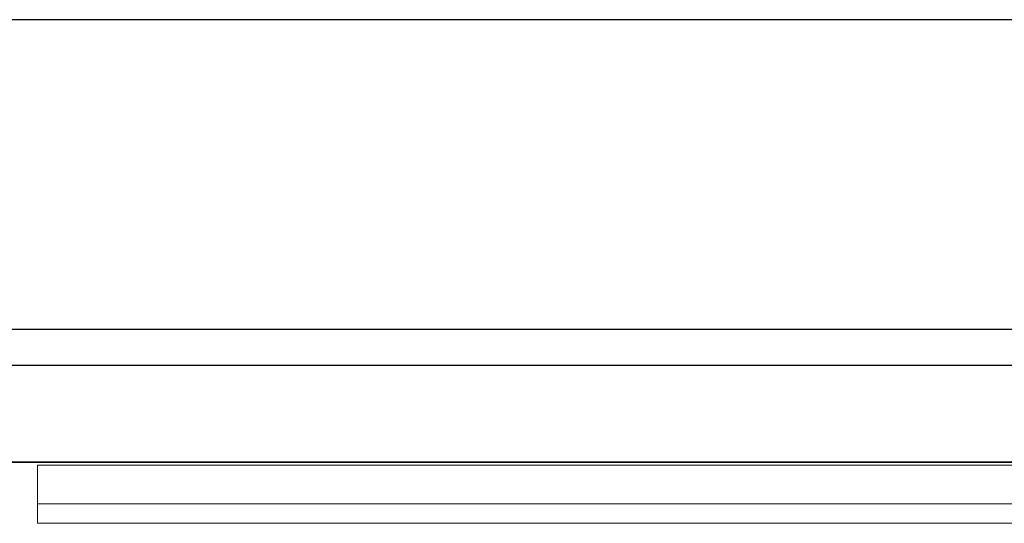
# Model space of a CAD drawing. Header units: metres. Extents: x 397.7 to 427.5, y 12.7 to 28.4.
# Tile 115 of 128: x 409.407 to 409.916, y 27.968 to 28.228. Entities that reach past the tile are written whole.
import ezdxf

# ---------------------------------------------------------------- set-up
doc = ezdxf.new("R2010")
doc.units = ezdxf.units.M
doc.layers.add('01_SUELOS', color=7, linetype='Continuous', lineweight=25, true_color=0x007f00)
for name, color, linetype, lineweight in [('A-GENM-____-OTLN', 7, 'Continuous', 18), ('A-WALL-____-MCUT', 7, 'Continuous', 25), ('A-WALL-____-OTLN', 7, 'Continuous', 25)]:
    doc.layers.add(name, color=color, linetype=linetype, lineweight=lineweight)

# ---------------------------------------------------------------- blocks, each defined once
blk = doc.blocks.new('Family - LONDR55-XX_ZZ-ARQ-CAA-M3D-Londres55-151283-08_ENLLUMENAT_P5')
at = {"layer": 'A-GENM-____-OTLN', "color": 253, "true_color": 0xaaaaaa}
for p, q in [((0.6, 0.03), (0, 0.03)), ((0, 0.03), (0, 0.01)), ((0, 0.03), (0, 0.01)), ((0.6, 0.03), (0, 0.03)), ((0, 0.01), (0.6, 0.01)), ((0, 0.01), (0.6, 0.01)), ((0.6, 0.01), (0, 0.01)), ((0, 0.01), (0, 0)), ((0, 0), (0, 0.01)), ((0, 0.01), (0.6, 0.01)), ((0, 0), (0.6, 0)), ((0.6, 0), (0, 0))]:
    blk.add_line(p, q, dxfattribs=at)
blk = doc.blocks.new('Family - Mirall P5-151284-08_ENLLUMENAT_P5')
blk.add_blockref('Family - LONDR55-XX_ZZ-ARQ-CAA-M3D-Londres55-151283-08_ENLLUMENAT_P5', (0, 0))
blk = doc.blocks.new('Family - Evans P5-151523-08_ENLLUMENAT_P5')
at = {"layer": 'A-WALL-____-MCUT', "color": 253, "true_color": 0xaaaaaa}
for p, q in [((25.58769, 0.16), (0.03315, 0.16)), ((0, 0), (25.55599, 0))]:
    blk.add_line(p, q, dxfattribs=at)
at = {"layer": 'A-WALL-____-OTLN', "color": 253, "true_color": 0xaaaaaa}
for p, q in [((25.58769, 0.16), (0.03315, 0.16)), ((0, 0), (25.55599, 0))]:
    blk.add_line(p, q, dxfattribs=at)
at = {"layer": 'A-WALL-____-OTLN', "color": 253, "lineweight": 18, "true_color": 0xaaaaaa}
blk.add_line((0, 0), (25.55599, 0), dxfattribs=at)
blk = doc.blocks.new('Family - Evans P5-151575-08_ENLLUMENAT_P5')
at = {"layer": 'A-WALL-____-MCUT', "color": 253, "true_color": 0xaaaaaa}
for p, q in [((1.47, 0.05), (0, 0.05)), ((0, 0), (1.47, 0))]:
    blk.add_line(p, q, dxfattribs=at)
at = {"layer": 'A-WALL-____-OTLN', "color": 253, "true_color": 0xaaaaaa}
for p, q in [((1.47, 0.05), (0, 0.05)), ((0, 0), (1.47, 0))]:
    blk.add_line(p, q, dxfattribs=at)
at = {"layer": 'A-WALL-____-OTLN', "color": 253, "lineweight": 18, "true_color": 0xaaaaaa}
blk.add_line((0, 0), (1.47, 0), dxfattribs=at)
blk = doc.blocks.new('Family - Paviment P5-151720-08_ENLLUMENAT_P5')
at = {"layer": '01_SUELOS', "color": 9, "true_color": 0xaad4aa}
for p, q in [((12.16176, 14.88885), (10.69176, 14.88885)), ((10.69176, 14.88885), (12.16176, 14.88885))]:
    blk.add_line(p, q, dxfattribs=at)
blk = doc.blocks.new('LONDR55-XX_ZZ-ARQ-CAA-M3D-Londres55_ifc-1-08_ENLLUMENAT_P5')
at = {"layer": '01_SUELOS', "color": 253, "lineweight": 18, "true_color": 0xaaaaaa}
blk.add_blockref('Family - Paviment P5-151720-08_ENLLUMENAT_P5', (398.29523, 13.11061), dxfattribs=at)
at = {"layer": 'A-GENM-____-OTLN', "color": 253, "lineweight": 18, "true_color": 0xaaaaaa}
blk.add_blockref('Family - Mirall P5-151284-08_ENLLUMENAT_P5', (409.41617, 27.96787), dxfattribs=at)
at = {"layer": 'A-WALL-____-OTLN', "color": 253, "lineweight": 18, "true_color": 0xaaaaaa, "rotation": 180}
blk.add_blockref('Family - Evans P5-151523-08_ENLLUMENAT_P5', (426.84641, 28.22825), dxfattribs=at)
at = {"layer": 'A-WALL-____-OTLN', "color": 253, "lineweight": 18, "true_color": 0xaaaaaa}
blk.add_blockref('Family - Evans P5-151575-08_ENLLUMENAT_P5', (408.98698, 27.99946), dxfattribs=at)

msp = doc.modelspace()

# ---------------------------------------------------------------- block references
at = {"lineweight": 5}
msp.add_blockref('LONDR55-XX_ZZ-ARQ-CAA-M3D-Londres55_ifc-1-08_ENLLUMENAT_P5', (0, 0), dxfattribs=at)

doc.saveas('drawing.dxf')
